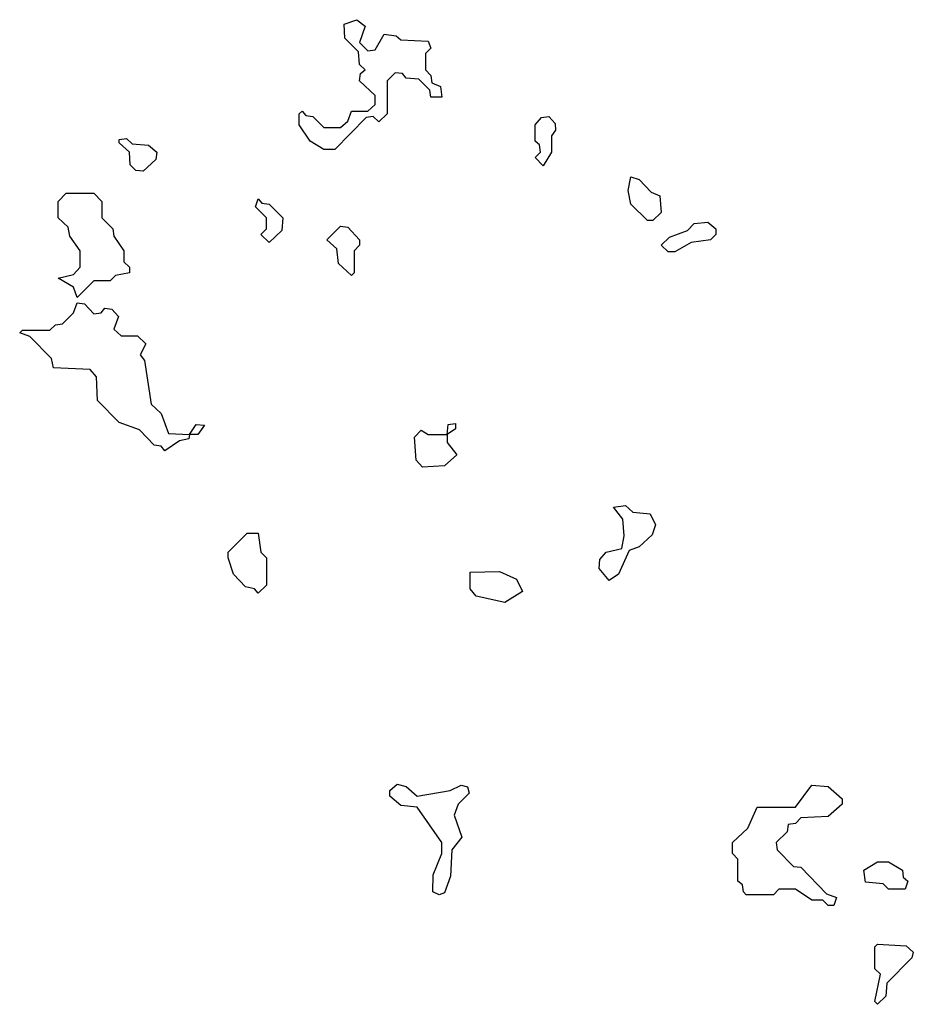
# Model space of a CAD drawing. Extents: x 2535812 to 2752880, y 540738 to 728399.
# Tile 186 of 213: x 2699310 to 2700940, y 664620 to 666417. Entities that reach past the tile are written whole.
import ezdxf

# ---------------------------------------------------------------- set-up
doc = ezdxf.new("R2010")
doc.units = 0

msp = doc.modelspace()

# ---------------------------------------------------------------- linework, layer by layer
at = {"layer": '0CON20XD'}
for points in [[(2699885, 666180), (2699865, 666180), (2699840, 666195), (2699820, 666225), (2699820, 666245), (2699825, 666250), (2699831.7, 666241.7), (2699845, 666240), (2699865, 666220), (2699895, 666220), (2699908.3, 666231.7), (2699915, 666250), (2699945, 666250), (2699958.3, 666261.7), (2699958.3, 666278.3), (2699930, 666305), (2699931.7, 666318.3), (2699940, 666325), (2699930, 666335), (2699928.3, 666358.3), (2699903, 666383), (2699901.7, 666408.3), (2699925, 666416.7), (2699940, 666405), (2699930, 666375), (2699945, 666360), (2699958.3, 666361.7), (2699975, 666390), (2699997, 666387), (2700005, 666380), (2700055, 666377.5), (2700060, 666365), (2700050, 666355), (2700050, 666325), (2700060, 666315), (2700061.7, 666301.7), (2700077.5, 666295), (2700080, 666275), (2700060, 666275), (2700058.3, 666288.3), (2700038.3, 666308.3), (2700015, 666310), (2700008.3, 666318.3), (2699995, 666320), (2699980, 666305), (2699980, 666245), (2699965, 666230), (2699955, 666240), (2699941.7, 666238.3), (2699885, 666180)], [(2700265, 666150), (2700250, 666165), (2700260, 666175), (2700258.3, 666188.3), (2700250, 666195), (2700250, 666225), (2700261.7, 666238.3), (2700275, 666240), (2700287, 666227), (2700287.5, 666215), (2700280, 666205), (2700280, 666175), (2700265, 666150)], [(2699535, 666140), (2699521.7, 666141.7), (2699511.7, 666151.7), (2699510, 666175), (2699491.7, 666191.7), (2699491.7, 666198.3), (2699505, 666200), (2699515, 666190), (2699545, 666187.5), (2699560, 666175), (2699558.3, 666161.7), (2699535, 666140)], [(2700465, 666050), (2700455, 666050), (2700425, 666080), (2700420, 666105), (2700425, 666130), (2700440, 666125), (2700461.7, 666101.7), (2700477.5, 666095), (2700480, 666065), (2700465, 666050)], [(2699415, 665910), (2699408.3, 665928.3), (2699380, 665945), (2699408.3, 665951.7), (2699420, 665965), (2699420, 665995), (2699401.7, 666021.7), (2699398.3, 666038.3), (2699380, 666055), (2699380, 666085), (2699395, 666100), (2699445, 666100), (2699460, 666085), (2699460, 666055), (2699480, 666035), (2699481.7, 666021.7), (2699500, 665995), (2699500, 665975), (2699510, 665965), (2699510, 665955), (2699485, 665950), (2699475, 665940), (2699445, 665940), (2699415, 665910)], [(2699765, 666010), (2699750, 666025), (2699760, 666035), (2699760, 666055), (2699740, 666075), (2699745, 666090), (2699751.7, 666081.7), (2699765, 666080), (2699790, 666055), (2699788.3, 666031.7), (2699765, 666010)], [(2700493, 665993), (2700480, 666005), (2700495, 666020), (2700528.3, 666031.7), (2700540, 666045), (2700565, 666047.5), (2700580, 666035), (2700580, 666025), (2700570, 666015), (2700535, 666010), (2700505, 665993.3), (2700493, 665993)], [(2699915, 665950), (2699891.7, 665971.7), (2699888.3, 665998.3), (2699870, 666015), (2699895, 666040), (2699908.3, 666038.3), (2699930, 666015), (2699930, 666005), (2699920, 665995), (2699920, 665955), (2699915, 665950)], [(2699575, 665630), (2699568.3, 665638.3), (2699555, 665640), (2699528.3, 665668.3), (2699491.7, 665681.7), (2699451.7, 665721.7), (2699450, 665765), (2699438.3, 665778.3), (2699371.7, 665781.7), (2699368.3, 665798.3), (2699328.3, 665838.3), (2699310, 665845), (2699315, 665850), (2699365, 665850), (2699375, 665860), (2699388.3, 665861.7), (2699408.3, 665881.7), (2699415, 665900), (2699428.3, 665898.3), (2699445, 665880), (2699458.3, 665881.7), (2699465, 665890), (2699478.3, 665888.3), (2699490, 665875), (2699481.7, 665851.7), (2699495, 665840), (2699525, 665840), (2699540, 665825), (2699530, 665805), (2699537.5, 665795), (2699550, 665715), (2699568.3, 665698.3), (2699581.7, 665661.7), (2699620, 665660), (2699631.7, 665678.3), (2699647, 665677), (2699635, 665660), (2699620, 665660), (2699618.3, 665651.7), (2699601.7, 665648.3), (2699575, 665630)], [(2700045, 665600), (2700033, 665613), (2700030, 665655), (2700042.5, 665667.5), (2700055, 665660), (2700090, 665660), (2700091.7, 665678.3), (2700105, 665680), (2700105, 665670), (2700090, 665660), (2700090, 665645), (2700107.5, 665622.5), (2700085, 665602.5), (2700045, 665600)], [(2700385, 665393.3), (2700366.7, 665415), (2700368.3, 665431.7), (2700380, 665445), (2700408.3, 665451.7), (2700412.5, 665475), (2700410, 665505), (2700393, 665527), (2700415, 665530), (2700428.3, 665518.3), (2700460, 665515), (2700470, 665495), (2700463.6, 665476.4), (2700440, 665455), (2700421.7, 665448.3), (2700402.5, 665405), (2700385, 665393.3)], [(2699745, 665370), (2699738.3, 665378.3), (2699721.7, 665381.7), (2699700, 665405), (2699690, 665435), (2699690, 665445), (2699725, 665480), (2699745, 665480), (2699750, 665445), (2699760, 665435), (2699760, 665385), (2699745, 665370)], [(2700195, 665353.3), (2700142.5, 665365), (2700131.7, 665378.3), (2700131.7, 665408.3), (2700185, 665410), (2700215.9, 665395.9), (2700227, 665373), (2700195, 665353.3)], [(2700075, 664820), (2700063.8, 664825), (2700063.9, 664856.1), (2700080, 664895), (2700080, 664915), (2700035, 664980), (2700005, 664982.5), (2699985, 665000), (2699985, 665010), (2699998.3, 665021.7), (2700015, 665017.5), (2700035, 665000), (2700095, 665010), (2700115, 665020), (2700127, 665017), (2700130, 665005), (2700110, 664985), (2700102.5, 664965), (2700116.7, 664925), (2700098.3, 664901.7), (2700096.1, 664853.9), (2700085, 664823.3), (2700075, 664820)], [(2700795, 664800), (2700785, 664800), (2700775, 664810), (2700755, 664810), (2700725, 664830), (2700695, 664830), (2700685, 664820), (2700635, 664820), (2700630, 664825), (2700628.3, 664838.3), (2700620, 664845), (2700620, 664885), (2700610, 664895), (2700610, 664915), (2700638.3, 664941.7), (2700655, 664980), (2700725, 664980), (2700755, 665020), (2700785, 665017.5), (2700810, 664995), (2700810, 664985), (2700785, 664962.5), (2700735, 664960), (2700725, 664950), (2700711.7, 664948.3), (2700710, 664935), (2700690, 664915), (2700691.7, 664901.7), (2700721.7, 664871.7), (2700735, 664870), (2700781.7, 664821.7), (2700800, 664815), (2700795, 664800)], [(2700925, 664830), (2700895, 664830), (2700885, 664840), (2700853, 664843), (2700850, 664865), (2700875, 664880), (2700895, 664880), (2700920, 664865), (2700921.7, 664851.7), (2700930, 664845), (2700925, 664830)], [(2700875, 664620), (2700870, 664625), (2700880, 664675), (2700870, 664685), (2700870, 664725), (2700875, 664730), (2700927, 664727), (2700940, 664715), (2700937.5, 664705), (2700891.7, 664658.3), (2700890, 664635), (2700875, 664620)]]:
    msp.add_lwpolyline(points, dxfattribs=at)

doc.saveas('drawing.dxf')
